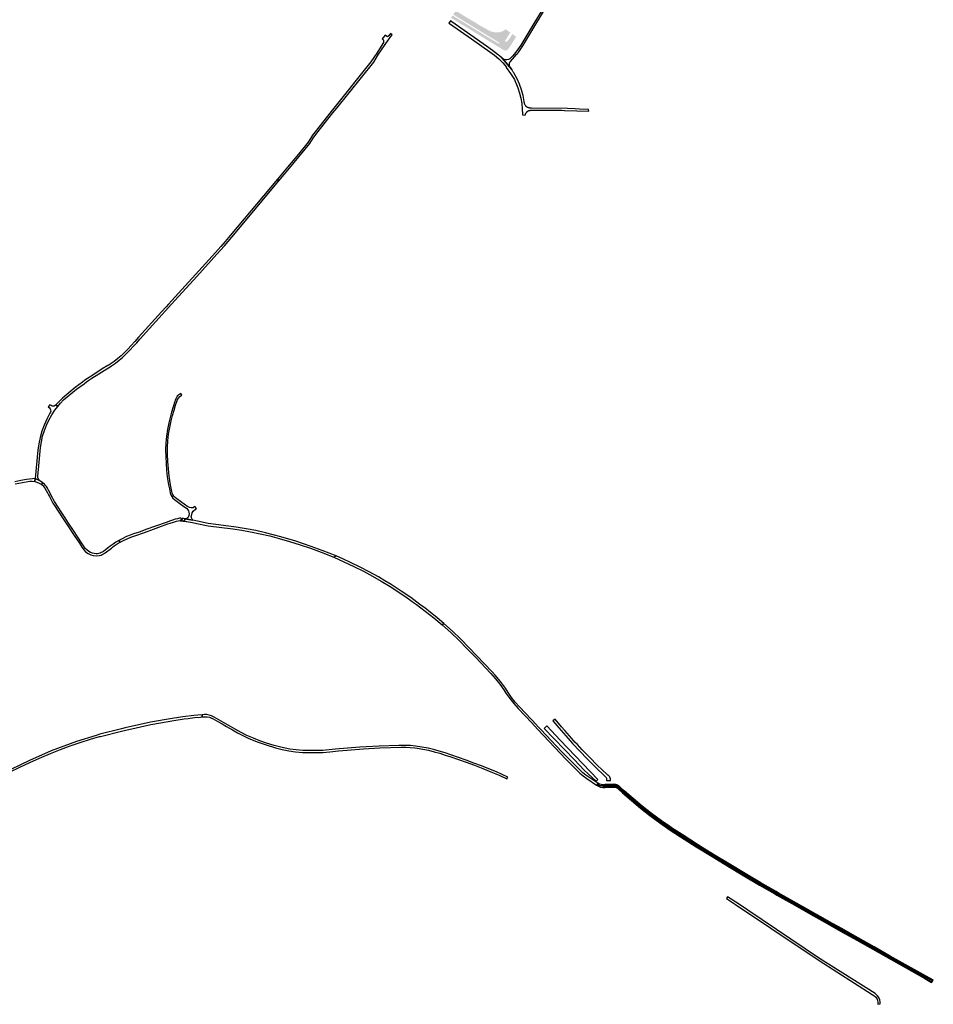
# Model space of a CAD drawing. Header units: metres. Extents: x 124582 to 143330, y 393481 to 406815.
# Tile 107 of 134: x 136873 to 138394, y 395334 to 396974. Entities that reach past the tile are written whole.
import ezdxf

# ---------------------------------------------------------------- set-up
doc = ezdxf.new("R2010")
doc.units = ezdxf.units.M
doc.header["$MEASUREMENT"] = 0
for name, color, linetype, lineweight in [('ir-ARC-asfalt-bestaande fietspaden-niet te inspecteren', 21, 'Continuous', 0), ('ir-ARC-asfalt-bestaande wegen-niet te inspecteren', 151, 'Continuous', 0), ('ir-ARC-asfalt-hoofdwegen-te inspecteren', 5, 'Continuous', 0)]:
    doc.layers.add(name, color=color, linetype=linetype, lineweight=lineweight)

msp = doc.modelspace()

# ---------------------------------------------------------------- hatches: boundary and pattern name
at = {"layer": 'ir-ARC-asfalt-hoofdwegen-te inspecteren', "linetype": 'Continuous', "lineweight": 13}
msp.add_hatch(color=5, dxfattribs=at).paths.add_polyline_path([(137681.868, 396922.377), (137679.89, 396922.547), (137678.07, 396923.342), (137677.252, 396923.872), (137590.835, 396976.945), (137593.484, 396980.771), (137599.616, 396976.952), (137642.639, 396950.618), (137666.998, 396935.657), (137667.356, 396935.468), (137671.055, 396934.145), (137671.563, 396933.992), (137672.044, 396934.099), (137672.227, 396934.556), (137671.953, 396934.965), (137601.639, 396978.033), (137594.629, 396982.425), (137598.775, 396988.414), (137599.003, 396988.744), (137601.589, 396987.12), (137604.25, 396985.449), (137604.118, 396985.252), (137612.87, 396979.837), (137622.332, 396974.137), (137632.775, 396968.21), (137633.727, 396967.676), (137633.466, 396967.217), (137644.494, 396961.133), (137653.899, 396955.802), (137658.207, 396953.94), (137662.767, 396952.831), (137667.448, 396952.506), (137672.118, 396952.974), (137675.646, 396954.074), (137678.964, 396955.701), (137681.994, 396957.816), (137689.624, 396952.333), (137687.047, 396948.172), (137682.907, 396941.646), (137681.109, 396938.751), (137681.005, 396938.29), (137681.052, 396937.998), (137681.224, 396937.683), (137681.617, 396937.277), (137682.139, 396936.95), (137682.74, 396936.828), (137683.24, 396936.868), (137683.965, 396937.186), (137685.263, 396938.28), (137686.546, 396939.606), (137687.963, 396941.589), (137690.593, 396945.69), (137693.177, 396949.78), (137696.122, 396947.665), (137699.413, 396945.3), (137699.471, 396945.258), (137691.117, 396932.061), (137686.716, 396925.464), (137685.471, 396923.917), (137683.796, 396922.85)])

# ---------------------------------------------------------------- linework, layer by layer
at = {"layer": 'ir-ARC-asfalt-bestaande fietspaden-niet te inspecteren', "color": 11, "linetype": 'Continuous', "lineweight": 30, "flags": 128}
msp.add_lwpolyline([(136865.264, 396200.673), (136877.403, 396203.175), (136889.607, 396205.338), (136893.794, 396205.373), (136897.939, 396204.78), (136898.428, 396209.554), (136894.133, 396209.249), (136884.284, 396208.139), (136874.515, 396206.463), (136864.859, 396204.227)], dxfattribs=at)
for points in [[(136911.358, 396202.626), (136910.507, 396203.24), (136910.075, 396203.534), (136909.634, 396203.822), (136908.739, 396204.37), (136906.054, 396206.172), (136898.428, 396209.554), (136897.939, 396204.78), (136901.507, 396203.739), (136905.426, 396201.95), (136909.022, 396199.579), (136911.275, 396202.517), (136911.358, 396202.626)], [(137008.752, 396086.275), (137007.02, 396085.567), (137004.493, 396084.713), (137002.148, 396084.374), (137000.155, 396084.387), (136996.724, 396084.485), (136993.917, 396085.138), (136990.93, 396086.474), (136987.769, 396088.28), (136984.442, 396090.87), (136982.135, 396093.237), (136980.155, 396095.86), (136975.814, 396102.498), (136969.655, 396111.857), (136962.44, 396122.975), (136954.329, 396135.207), (136948.332, 396144.205), (136941.841, 396153.864), (136936.792, 396161.647), (136930.719, 396171.462), (136926.064, 396179.961), (136922.868, 396186.112), (136920.889, 396190.146), (136919.116, 396193.549), (136917.509, 396196.249), (136915.989, 396197.837), (136914.114, 396200.094), (136911.909, 396202.083), (136911.275, 396202.517), (136908.96, 396199.492), (136910.127, 396198.639), (136911.186, 396197.866), (136911.274, 396197.768), (136914.889, 396193.766), (136917.03, 396189.785), (136919.044, 396185.639), (136920.619, 396182.63), (136922.291, 396179.398), (136925.027, 396174.262), (136928.159, 396168.84), (136931.961, 396162.741), (136935.73, 396157.005), (136946.348, 396140.954), (136952.911, 396131.064), (136963.79, 396114.674), (136972.207, 396101.805), (136976.444, 396095.291), (136979.508, 396090.838), (136982.485, 396087.768), (136987.125, 396084.592), (136991.296, 396082.494), (136995.149, 396081.397), (137000.06, 396080.697), (137005.458, 396081.304), (137008.256, 396082.135), (137010.198, 396083.031), (137011.379, 396083.612), (137012.449, 396084.215), (137013.944, 396085.114), (137015.258, 396085.998), (137017.307, 396087.471), (137023.362, 396092.177), (137025.459, 396093.824), (137027.42, 396095.347), (137030.189, 396097.37), (137037.077, 396101.685), (137040.048, 396103.526), (137037.849, 396106.418), (137033.175, 396103.477), (137028.25, 396100.385), (137023.583, 396096.94), (137020.902, 396094.786), (137015.629, 396090.645), (137012.352, 396088.327), (137009.909, 396086.92), (137008.752, 396086.275)], [(137037.849, 396106.418), (137040.048, 396103.526), (137045.575, 396106.475), (137051.56, 396109.111), (137057.772, 396111.707), (137064.784, 396114.239), (137080.449, 396119.889), (137095.496, 396125.281), (137104.453, 396128.374), (137119.679, 396133.882), (137123.487, 396135.192), (137129.137, 396137.178), (137133.768, 396138.7), (137136.813, 396139.372), (137136.93, 396139.382), (137139.5, 396139.601), (137139.763, 396139.623), (137142.04, 396139.709), (137142.472, 396143.204), (137141.315, 396143.397), (137138.695, 396143.384), (137135.734, 396142.612), (137131.787, 396141.754), (137127.063, 396140.12), (137122.559, 396138.58), (137118.504, 396137.1), (137113.42, 396135.312), (137104.075, 396132), (137097.443, 396129.623), (137084.633, 396125.205), (137071.63, 396120.462), (137062.34, 396117.233), (137056.859, 396115.207), (137050.899, 396112.834), (137043.514, 396109.444), (137037.849, 396106.418)], [(137395.659, 396078.378), (137399.557, 396080.602), (137388.03, 396085.385), (137376.421, 396089.966), (137358.304, 396096.646), (137345.549, 396101.001), (137332.72, 396105.131), (137307.522, 396112.576), (137282.14, 396119.37), (137265.971, 396122.944), (137249.708, 396126.059), (137233.363, 396128.712), (137186.554, 396134.432), (137168.666, 396138.726), (137161.155, 396140.529), (137147.773, 396142.729), (137147.765, 396142.661), (137147.288, 396138.597), (137145.226, 396138.846), (137143.066, 396139.106), (137143.086, 396139.28), (137141.991, 396139.403), (137142.04, 396139.709), (137139.763, 396139.623), (137139.5, 396139.601), (137140.103, 396139.347), (137145.21, 396138.711), (137150.203, 396138.09), (137150.882, 396138.156), (137154.081, 396137.497), (137160.414, 396136.192), (137167.829, 396134.664), (137186.415, 396130.835), (137227.565, 396125.885), (137242.493, 396123.593), (137257.373, 396121.004), (137273.275, 396117.721), (137289.066, 396113.937), (137304.729, 396109.656), (137322.222, 396104.614), (137339.597, 396099.181), (137356.846, 396093.359), (137374.942, 396086.691), (137395.659, 396078.378)], [(137145.226, 396138.846), (137147.288, 396138.597), (137147.765, 396142.661), (137147.773, 396142.729), (137145.696, 396142.979), (137143.551, 396143.238), (137143.541, 396143.155), (137143.086, 396139.28), (137143.066, 396139.106), (137145.226, 396138.846)], [(137491.546, 396032.909), (137480.89, 396039.421), (137470.101, 396045.709), (137454.917, 396054.12), (137439.514, 396062.123), (137423.902, 396069.711), (137411.78, 396075.27), (137399.557, 396080.602), (137395.659, 396078.378), (137412.386, 396071.058), (137428.927, 396063.328), (137445.272, 396055.191), (137460.194, 396047.183), (137474.904, 396038.791), (137489.39, 396030.019), (137505.917, 396019.296), (137518.162, 396010.891), (137530.239, 396002.247), (137533.309, 396000), (137547.88, 395988.969), (137562.148, 395977.548), (137576.102, 395965.746), (137579.061, 395967.911), (137567.711, 395977.537), (137556.196, 395986.964), (137547.798, 395993.542), (137539.306, 396000), (137523.811, 396011.304), (137508.033, 396022.209), (137491.546, 396032.909)], [(137834.81, 395700.379), (137835.398, 395702.049), (137820.24, 395712.059), (137815.187, 395715.647), (137810.39, 395719.571), (137805.871, 395723.811), (137785.466, 395744.303), (137775.608, 395754.634), (137740.369, 395791.762), (137734.498, 395797.9), (137733.612, 395798.844), (137704.764, 395829.581), (137698.008, 395837.201), (137691.695, 395845.191), (137685.845, 395853.527), (137681.429, 395860.213), (137673.405, 395871.534), (137664.747, 395882.377), (137659.607, 395887.866), (137620.855, 395928.462), (137607.359, 395942.068), (137593.423, 395955.222), (137579.061, 395967.911), (137576.102, 395965.746), (137590.539, 395953.003), (137604.548, 395939.79), (137618.114, 395926.123), (137631.776, 395911.832), (137657.404, 395885.025), (137665.057, 395876.27), (137672.22, 395867.111), (137678.873, 395857.574), (137682.42, 395852.181), (137688.669, 395843.255), (137695.425, 395834.707), (137702.666, 395826.565), (137725.342, 395802.51), (137735.141, 395792.166), (137782.766, 395741.893), (137803.387, 395721.063), (137805.375, 395719.164), (137810.951, 395714.358), (137816.87, 395709.981), (137833.414, 395699.045), (137834.748, 395700.273), (137834.81, 395700.379)], [(138129.889, 395517.948), (138130.636, 395519.158), (138105.45, 395533.792), (138079.236, 395549.283), (138052.728, 395565.162), (138026.407, 395581.164), (138000.213, 395597.22), (137973.738, 395614.255), (137956.493, 395625.548), (137939.546, 395637.284), (137922.909, 395649.455), (137907.399, 395661.742), (137892.219, 395674.434), (137877.379, 395687.523), (137871.351, 395692.891), (137869.486, 395694.674), (137867.29, 395696.029), (137864.86, 395696.896), (137862.302, 395697.237), (137848.193, 395696.801), (137847.387, 395696.504), (137844.483, 395696.574), (137841.612, 395697.02), (137838.824, 395697.835), (137837.031, 395698.817), (137834.748, 395700.273), (137833.414, 395699.045), (137836.573, 395697.075), (137840.059, 395695.77), (137843.735, 395695.18), (137847.455, 395695.329), (137854.778, 395695.606), (137860.466, 395695.799), (137863.215, 395695.741), (137865.872, 395695.034), (137868.286, 395693.717), (137870.319, 395691.866), (137876.36, 395686.42), (137891.324, 395673.398), (137906.538, 395660.669), (137921.996, 395648.237), (137938.66, 395635.967), (137955.679, 395624.192), (137973.036, 395612.924), (137998.947, 395596.24), (138025.557, 395579.901), (138051.748, 395563.972), (138078.394, 395547.984), (138104.72, 395532.469), (138129.889, 395517.948)], [(138131.447, 395520.567), (138132.2, 395521.786), (138132.039, 395521.878), (138107.022, 395536.313), (138080.623, 395551.834), (138054.273, 395567.665), (138027.871, 395583.621), (138009.103, 395595.217), (138001.383, 395599.987), (137975.553, 395616.55), (137958.294, 395627.864), (137954.459, 395630.516), (137941.322, 395639.604), (137924.647, 395651.763), (137909.143, 395663.979), (137894.008, 395676.651), (137879.256, 395689.766), (137873.368, 395695.217), (137872.281, 395696.218), (137872.22, 395696.275), (137872.192, 395696.297), (137871.077, 395697.155), (137870.983, 395697.227), (137870.926, 395697.264), (137869.768, 395698.001), (137869.666, 395698.066), (137869.587, 395698.107), (137868.28, 395698.785), (137866.928, 395699.341), (137866.836, 395699.379), (137866.716, 395699.416), (137865.407, 395699.823), (137865.345, 395699.842), (137865.234, 395699.866), (137863.856, 395700.164), (137863.819, 395700.172), (137863.731, 395700.183), (137862.27, 395700.365), (137850.173, 395700.137), (137847.199, 395699.887), (137844.157, 395699.71), (137841.125, 395700.019), (137838.18, 395700.805), (137835.398, 395702.049), (137834.81, 395700.379), (137837.828, 395699.099), (137841.047, 395698.479), (137844.324, 395698.549), (137847.252, 395698.727), (137847.823, 395698.564), (137862.572, 395698.772), (137865.317, 395698.346), (137867.929, 395697.403), (137870.313, 395695.978), (137872.38, 395694.123), (137878.498, 395688.579), (137893.234, 395675.512), (137908.347, 395662.883), (137923.823, 395650.702), (137940.493, 395638.45), (137957.498, 395626.667), (137974.823, 395615.36), (138000.72, 395598.763), (138026.907, 395582.605), (138053.86, 395566.258), (138080.053, 395550.531), (138106.326, 395535.015), (138131.447, 395520.567)], [(138133.449, 395515.916), (138158.606, 395501.644), (138185.56, 395486.409), (138212.222, 395471.373), (138224.022, 395464.68), (138239.624, 395455.917), (138266.55, 395440.722), (138293.052, 395425.785), (138379.763, 395376.776), (138379.746, 395376.742), (138391.013, 395370.386), (138391.108, 395370.332), (138391.67, 395371.106), (138380.222, 395377.585), (138380.551, 395378.17), (138320.904, 395411.786), (138293.787, 395427.138), (138267.101, 395442.133), (138240.38, 395457.242), (138224.815, 395466.001), (138213.007, 395472.699), (138186.318, 395487.768), (138159.388, 395502.924), (138134.142, 395517.214), (138134.135, 395517.2), (138130.636, 395519.158), (138129.889, 395517.948), (138133.449, 395515.916)], [(138393.92, 395374.2), (138393.166, 395374.625), (138382.085, 395380.882), (138382.022, 395380.77), (138322.33, 395414.376), (138295.265, 395429.73), (138268.593, 395444.758), (138241.594, 395460.01), (138226.098, 395468.653), (138214.477, 395475.196), (138135.672, 395519.81), (138132.2, 395521.786), (138131.447, 395520.567), (138134.917, 395518.608), (138160.013, 395504.287), (138187.049, 395489.082), (138213.697, 395473.962), (138225.433, 395467.341), (138240.955, 395458.668), (138267.904, 395443.443), (138294.494, 395428.461), (138321.425, 395413.194), (138381.33, 395379.544), (138381.447, 395379.751), (138393.15, 395373.14), (138393.918, 395374.198), (138393.92, 395374.2)]]:
    msp.add_lwpolyline(points, close=True, dxfattribs=at)
at = {"layer": 'ir-ARC-asfalt-bestaande wegen-niet te inspecteren', "color": 7, "linetype": 'Continuous', "lineweight": 30, "flags": 128}
for points in [[(137748.568, 397000), (137727.356, 396964.759), (137707.155, 396931.199), (137698.7, 396919.513), (137698.427, 396919.113), (137693.752, 396913.723), (137688.855, 396908.656), (137686.655, 396907.316), (137684.175, 396906.615), (137681.599, 396906.605), (137679.114, 396907.287), (137676.382, 396909.493), (137692.025, 396890.677), (137689.431, 396894.849), (137689.107, 396895.376), (137689.081, 396895.418), (137689.015, 396895.549), (137688.823, 396895.93), (137688.781, 396896.014), (137688.733, 396896.135), (137688.579, 396896.519), (137688.533, 396896.635), (137688.507, 396896.72), (137688.38, 396897.138), (137688.339, 396897.274), (137688.329, 396897.321), (137688.201, 396897.927), (137688.126, 396898.535), (137688.119, 396898.59), (137688.099, 396899.159), (137688.095, 396899.258), (137688.101, 396899.389), (137688.122, 396899.803), (137688.128, 396899.925), (137688.139, 396900.008), (137688.202, 396900.468), (137688.218, 396900.586), (137688.227, 396900.626), (137688.364, 396901.238), (137688.549, 396901.821), (137688.566, 396901.875), (137688.628, 396902.025), (137688.784, 396902.4), (137688.822, 396902.492), (137688.889, 396902.62), (137689.066, 396902.96), (137689.13, 396903.084), (137689.182, 396903.167), (137689.396, 396903.505), (137689.487, 396903.649), (137689.522, 396903.695), (137689.892, 396904.18), (137700.106, 396915.478), (137701.009, 396916.553), (137701.936, 396917.715), (137702.285, 396918.162), (137702.51, 396918.451), (137702.85, 396918.887), (137703.752, 396920.068), (137706.165, 396923.361), (137708.483, 396926.722), (137710.702, 396930.149), (137730.694, 396963.338), (137730.694, 396963.338), (137752.778, 397000)], [(136857.151, 395721.082), (136873.271, 395728.886), (136889.632, 395736.464), (136905.741, 395743.749), (136924.369, 395751.89), (136940.836, 395758.434), (136956.998, 395764.404), (136973.513, 395770.016), (136990.637, 395775.422), (137005.792, 395779.815), (137007.241, 395780.232), (137042.49, 395789.009), (137049.45, 395790.742), (137066.934, 395794.692), (137073.776, 395796.237), (137091.1, 395800.151), (137132.57, 395807.422), (137136.365, 395807.978), (137140.218, 395808.491), (137146.512, 395809.329), (137153.341, 395810.238), (137163.631, 395811.464), (137173.951, 395812.397), (137173.951, 395812.397), (137176.747, 395812.642), (137176.743, 395816.268), (137169.62, 395815.662), (137162.533, 395814.731), (137144.661, 395812.864), (137126.888, 395810.214), (137090.781, 395803.701), (137048.531, 395794.331), (137042.41, 395792.796), (137006.131, 395783.701), (137000, 395781.813), (136967.69, 395771.86), (136925.21, 395756.02), (136888.95, 395739.9), (136843.05, 395717.68)]]:
    msp.add_lwpolyline(points, dxfattribs=at)
for points in [[(137699.051, 396868.382), (137702.453, 396860.08), (137705.232, 396851.549), (137707.372, 396842.836), (137708.861, 396833.988), (137709.692, 396825.055), (137709.859, 396816.084), (137709.765, 396815.177), (137714.565, 396814.819), (137714.62, 396815.325), (137714.625, 396815.37), (137714.649, 396815.492), (137714.72, 396815.844), (137714.734, 396815.914), (137714.763, 396816.012), (137714.861, 396816.346), (137714.89, 396816.446), (137714.917, 396816.515), (137715.052, 396816.861), (137715.092, 396816.962), (137715.108, 396816.994), (137715.339, 396817.459), (137715.79, 396818.223), (137715.853, 396818.329), (137715.923, 396818.428), (137716.436, 396819.154), (137717.003, 396819.834), (137717.083, 396819.93), (137717.168, 396820.016), (137717.791, 396820.651), (137718.244, 396821.034), (137718.285, 396821.068), (137718.417, 396821.161), (137718.733, 396821.384), (137718.813, 396821.44), (137718.93, 396821.508), (137719.249, 396821.695), (137719.371, 396821.766), (137719.464, 396821.81), (137719.809, 396821.973), (137719.955, 396822.042), (137720.004, 396822.06), (137720.561, 396822.267), (137721.464, 396822.52), (137721.587, 396822.554), (137721.709, 396822.578), (137722.633, 396822.757), (137723.576, 396822.862), (137723.691, 396822.875), (137723.802, 396822.878), (137724.756, 396822.908), (137775.21, 396822.887), (137780.1, 396822.705), (137780.547, 396822.688), (137820.475, 396821.205), (137819.707, 396824.389), (137819.698, 396824.426), (137804.81, 396824.985), (137797.639, 396825.246), (137784.633, 396825.719), (137724.738, 396826.374), (137723.906, 396826.328), (137723.812, 396826.323), (137723.704, 396826.326), (137722.976, 396826.348), (137722.886, 396826.351), (137722.86, 396826.354), (137722.038, 396826.451), (137721.965, 396826.46), (137721.174, 396826.623), (137721.057, 396826.647), (137721.009, 396826.661), (137720.228, 396826.894), (137720.169, 396826.912), (137720.053, 396826.958), (137719.418, 396827.209), (137719.306, 396827.253), (137719.246, 396827.283), (137718.516, 396827.646), (137718.476, 396827.666), (137718.372, 396827.73), (137717.78, 396828.092), (137717.686, 396828.15), (137717.619, 396828.2), (137716.95, 396828.692), (137716.939, 396828.7), (137716.896, 396828.738), (137716.243, 396829.312), (137715.643, 396829.939), (137715.602, 396829.982), (137715.594, 396829.992), (137715.069, 396830.646), (137715.022, 396830.705), (137714.963, 396830.792), (137714.572, 396831.375), (137714.505, 396831.475), (137714.484, 396831.514), (137714.094, 396832.22), (137714.057, 396832.287), (137714, 396832.416), (137713.739, 396833.004), (137713.681, 396833.134), (137713.659, 396833.198), (137713.399, 396833.953), (137713.379, 396834.011), (137713.344, 396834.152), (137713.189, 396834.769), (137713.154, 396834.91), (137713.139, 396835.003), (137713.011, 396835.808), (137713.008, 396835.825), (137713.004, 396835.886), (137712.949, 396836.631), (137712.94, 396836.75), (137712.942, 396836.861), (137712.953, 396837.677), (137712.475, 396840.65), (137711.116, 396847.382), (137709.708, 396852.906), (137709.706, 396852.914), (137708.516, 396856.911), (137705.169, 396866.203), (137701.096, 396875.202), (137696.323, 396883.849), (137695.909, 396884.529), (137695.49, 396885.206), (137695.067, 396885.881), (137694.477, 396886.806), (137694.162, 396887.239), (137692.025, 396890.677), (137676.382, 396909.493), (137671.692, 396913.259), (137669.947, 396914.748), (137660.134, 396922.556), (137649.923, 396929.834), (137592.474, 396970.341), (137590.135, 396971.899), (137587.381, 396967.678), (137587.914, 396967.322), (137588.395, 396967.328), (137625.188, 396941.814), (137655.806, 396920.002), (137663.379, 396914.415), (137670.509, 396908.274), (137677.156, 396901.613), (137683.283, 396894.47), (137682.925, 396894.169), (137689.984, 396884.085), (137691.104, 396882.314), (137696.4, 396873.935), (137697.024, 396872.632), (137698.556, 396869.435), (137699.051, 396868.382)], [(137302.152, 396708.231), (137304.362, 396705.409), (137321.927, 396726.402), (137356.049, 396767.32), (137361.541, 396776.172), (137367.537, 396784.691), (137394.411, 396818.379), (137400.861, 396826.449), (137462.218, 396903.223), (137470.416, 396916.113), (137486.177, 396939.815), (137492.843, 396948.262), (137489.995, 396950.462), (137487.337, 396946.67), (137484.971, 396945.358), (137481.172, 396948.018), (137476.437, 396942.072), (137477.776, 396940.842), (137478.603, 396939.222), (137478.812, 396937.416), (137478.378, 396935.65), (137477.355, 396934.147), (137467.299, 396918.013), (137457.712, 396903.705), (137398.131, 396828.887), (137391.548, 396820.621), (137364.776, 396787.141), (137360.584, 396781.557), (137356.77, 396775.708), (137353.35, 396769.621), (137336.855, 396749.782), (137318.685, 396727.928), (137302.152, 396708.231)], [(137207.719, 396596.009), (137198.744, 396585.76), (137120.734, 396500), (137116.562, 396495.414), (137109.094, 396487.388), (137070.71, 396444.805), (137064.665, 396437.8), (137058.558, 396431.236), (137058.531, 396431.207), (137052.875, 396424.897), (137046.933, 396418.857), (137041.635, 396413.946), (137036.112, 396409.291), (137030.023, 396404.602), (137023.767, 396400.137), (137021.478, 396398.651), (137019.877, 396397.612), (137010.364, 396392.004), (137004.905, 396388.654), (137000, 396385.522), (136992.755, 396380.81), (136985.557, 396376.026), (136981.545, 396373.209), (136977.598, 396370.302), (136965.114, 396360.969), (136954.46, 396352.54), (136944.312, 396343.509), (136934.702, 396333.906), (136933.297, 396332.264), (136936.29, 396329.703), (136940.948, 396335.185), (136945.891, 396340.411), (136967.559, 396358.226), (136979.955, 396367.541), (136983.884, 396370.407), (136987.858, 396373.21), (136992.73, 396376.529), (136997.65, 396379.776), (137000, 396381.264), (137017.837, 396392.345), (137023.682, 396395.803), (137025.777, 396397.175), (137032.213, 396401.757), (137038.467, 396406.584), (137044.103, 396411.382), (137049.515, 396416.431), (137056.084, 396423.117), (137062.475, 396429.974), (137067.626, 396435.72), (137072.706, 396441.528), (137073.371, 396442.361), (137125.853, 396500), (137167.692, 396545.951), (137201.162, 396583.025), (137213.741, 396597.25), (137225.997, 396611.753), (137304.362, 396705.409), (137302.152, 396708.231), (137223.141, 396614.099), (137214.775, 396604.209), (137207.719, 396596.009)], [(137118.629, 396212.333), (137119.657, 396205.767), (137120.897, 396199.238), (137122.194, 396192.614), (137123.588, 396186.01), (137124.45, 396182.708), (137125.943, 396179.638), (137128.01, 396176.922), (137130.569, 396174.664), (137146.262, 396163.187), (137150.355, 396160.063), (137151.12, 396159.42), (137152.735, 396157.547), (137153.847, 396155.87), (137154.716, 396153.652), (137154.901, 396150.848), (137154.713, 396148.195), (137154.107, 396146.136), (137152.961, 396144.197), (137150.907, 396142.892), (137148.545, 396142.691), (137147.773, 396142.729), (137161.155, 396140.529), (137159.777, 396142.061), (137158.911, 396143.868), (137158.582, 396145.844), (137159.346, 396149.724), (137159.878, 396152.425), (137161.722, 396155.471), (137165.4, 396158.503), (137166.998, 396159.536), (137164.657, 396162.805), (137162.351, 396161.532), (137161.484, 396161.054), (137158.599, 396160.689), (137155.72, 396161.097), (137153.049, 396162.247), (137134.329, 396175.903), (137131.728, 396177.844), (137129.544, 396180.243), (137127.855, 396183.014), (137126.882, 396185.499), (137126.311, 396188.105), (137125.185, 396193.697), (137124.118, 396199.3), (137122.758, 396206.449), (137121.622, 396213.637), (137120.374, 396225.681), (137119.506, 396237.758), (137118.985, 396249.411), (137118.949, 396261.075), (137119.534, 396272.291), (137120.738, 396283.457), (137122.67, 396294.504), (137125.092, 396305.454), (137127.385, 396314.376), (137129.912, 396323.235), (137132.43, 396331.758), (137134.807, 396339.379), (137135.077, 396340.243), (137137.064, 396343.551), (137139.674, 396346.394), (137142.8, 396348.657), (137141.014, 396351.202), (137137.912, 396349.187), (137135.257, 396346.612), (137133.148, 396343.573), (137131.666, 396340.184), (137131.079, 396337.926), (137128.303, 396329.011), (137125.709, 396320.042), (137123.321, 396311.265), (137121.19, 396302.422), (137118.884, 396291.415), (137117.101, 396280.311), (137116.156, 396268.907), (137115.826, 396257.469), (137116.002, 396245.996), (137116.596, 396234.538), (137117.448, 396223.42), (137118.629, 396212.333)], [(136922.238, 396327.219), (136923.499, 396325.695), (136924.27, 396323.874), (136924.487, 396321.908), (136924.13, 396319.963), (136923.231, 396318.201), (136918.114, 396308.639), (136913.687, 396298.738), (136909.971, 396288.55), (136906.985, 396278.123), (136904.745, 396267.512), (136903.261, 396256.769), (136898.428, 396209.554), (136906.054, 396206.172), (136905.628, 396206.579), (136905.228, 396207.011), (136905.036, 396207.246), (136904.855, 396207.467), (136904.511, 396207.945), (136904.197, 396208.444), (136903.914, 396208.96), (136903.72, 396209.374), (136903.664, 396209.493), (136903.447, 396210.041), (136903.263, 396210.601), (136903.115, 396211.171), (136903.051, 396211.499), (136903.002, 396211.749), (136902.924, 396212.332), (136902.883, 396212.92), (136902.878, 396213.509), (136904.49, 396230.562), (136907.407, 396261.434), (136908.92, 396270.916), (136911.101, 396280.267), (136913.94, 396289.44), (136917.423, 396298.388), (136921.532, 396307.066), (136926.246, 396315.431), (136931.542, 396323.441), (136936.29, 396329.703), (136933.297, 396332.264), (136931.93, 396331.068), (136930.278, 396330.314), (136928.48, 396330.063), (136926.684, 396330.338), (136925.043, 396331.115), (136923.282, 396332.286), (136920.529, 396328.794), (136922.238, 396327.219)], [(137504.021, 395765.127), (137471.461, 395764.07), (137438.936, 395762.229), (137418.618, 395760.745), (137398.343, 395758.748), (137377.791, 395756.897), (137366.642, 395756.427), (137355.483, 395756.417), (137344.334, 395756.867), (137333.212, 395757.777), (137322.782, 395759.052), (137309.63, 395761.559), (137296.651, 395764.845), (137283.891, 395768.9), (137272.816, 395772.74), (137261.897, 395777.003), (137251.149, 395781.682), (137241.327, 395786.775), (137231.725, 395792.271), (137227.813, 395794.458), (137204.501, 395807.889), (137200.606, 395810.218), (137196.582, 395812.317), (137195.376, 395812.936), (137191.971, 395814.448), (137188.452, 395815.673), (137184.626, 395816.351), (137180.743, 395816.465), (137176.743, 395816.268), (137176.747, 395812.642), (137180.816, 395812.775), (137184.884, 395812.641), (137188.734, 395811.924), (137192.444, 395810.669), (137192.786, 395810.523), (137194.996, 395809.541), (137199.093, 395807.429), (137203.019, 395805.013), (137210.148, 395800.805), (137217.317, 395796.667), (137226.895, 395791.28), (137235.561, 395786.234), (137244.404, 395781.504), (137253.412, 395777.096), (137268.238, 395771.186), (137283.288, 395765.874), (137298.538, 395761.166), (137309.67, 395758.345), (137320.934, 395756.11), (137332.299, 395754.466), (137343.546, 395753.549), (137354.822, 395753.097), (137366.107, 395753.11), (137377.642, 395753.531), (137389.127, 395754.676), (137403.646, 395756.164), (137418.189, 395757.386), (137445.295, 395759.304), (137472.421, 395760.905), (137490.295, 395761.715), (137508.186, 395762.002), (137511.886, 395762.011), (137515.585, 395761.952), (137523.078, 395761.618), (137530.55, 395760.967), (137534.515, 395760.492), (137543.905, 395758.964), (137553.216, 395757.012), (137562.721, 395754.669), (137572.149, 395752.03), (137581.455, 395749.154), (137590.697, 395746.077), (137603.355, 395741.679), (137615.967, 395737.149), (137629.942, 395732.054), (137643.849, 395726.777), (137657.421, 395721.316), (137670.877, 395715.574), (137684.124, 395709.493), (137685.639, 395712.403), (137666.777, 395720.942), (137654.176, 395726.16), (137641.48, 395731.141), (137628.963, 395735.848), (137616.393, 395740.411), (137603.649, 395744.96), (137590.859, 395749.378), (137581.069, 395752.619), (137571.21, 395755.642), (137562.069, 395758.147), (137552.848, 395760.342), (137542.368, 395762.448), (137531.802, 395764.071), (137523.305, 395764.751), (137514.79, 395765.152), (137512.621, 395765.235), (137510.45, 395765.238), (137504.021, 395765.127)], [(137812.847, 395724.148), (137832.386, 395705.526), (137834.087, 395707.238), (137835.206, 395708.384), (137772.846, 395774.076), (137750.568, 395797.572), (137746.009, 395793.256), (137796.67, 395740.893), (137812.847, 395724.148)], [(137764.359, 395808.722), (137760.76, 395805.938), (137770.51, 395794.185), (137781.989, 395781.183), (137793.44, 395768.321), (137805.211, 395755.552), (137817.725, 395742.741), (137831.127, 395729.426), (137847.63, 395713.407), (137849.114, 395711.62), (137849.766, 395710.344), (137850.081, 395706.722), (137856.623, 395706.86), (137856.636, 395707.626), (137856.637, 395707.717), (137856.628, 395707.848), (137856.587, 395708.447), (137856.579, 395708.571), (137856.569, 395708.635), (137856.451, 395709.406), (137856.449, 395709.418), (137856.436, 395709.471), (137856.272, 395710.156), (137856.249, 395710.251), (137856.211, 395710.366), (137856.022, 395710.936), (137855.979, 395711.064), (137855.956, 395711.118), (137855.656, 395711.82), (137855.642, 395711.852), (137855.59, 395711.95), (137855.24, 395712.608), (137854.855, 395713.206), (137854.776, 395713.328), (137854.746, 395713.367), (137854.289, 395713.96), (137854.253, 395714.006), (137854.156, 395714.111), (137853.759, 395714.545), (137853.674, 395714.638), (137853.6, 395714.706), (137853.122, 395715.148), (137853.045, 395715.219), (137853.025, 395715.234), (137852.425, 395715.701), (137852.369, 395715.745), (137852.256, 395715.819), (137851.775, 395716.132), (137851.651, 395716.213), (137851.559, 395716.263), (137850.896, 395716.618), (137834.568, 395732.452), (137821.946, 395744.949), (137809.404, 395757.799), (137801.312, 395766.524), (137797.38, 395770.763), (137791.974, 395776.853), (137780.367, 395789.928), (137774.886, 395796.101), (137764.359, 395808.722)], [(137923.823, 395650.702), (137908.347, 395662.883), (137893.234, 395675.512), (137878.498, 395688.579), (137872.38, 395694.123), (137870.313, 395695.978), (137867.929, 395697.403), (137865.317, 395698.346), (137862.572, 395698.772), (137847.823, 395698.564), (137850.381, 395697.78), (137848.193, 395696.801), (137862.302, 395697.237), (137864.86, 395696.896), (137867.29, 395696.029), (137869.486, 395694.674), (137871.351, 395692.891), (137877.379, 395687.523), (137892.219, 395674.434), (137907.399, 395661.742), (137922.909, 395649.455), (137939.546, 395637.284), (137956.493, 395625.548), (137973.738, 395614.255), (138000.213, 395597.22), (138026.407, 395581.164), (138052.728, 395565.162), (138079.236, 395549.283), (138105.45, 395533.792), (138130.636, 395519.158), (138131.447, 395520.567), (138106.326, 395535.015), (138080.053, 395550.531), (138053.86, 395566.258), (138026.907, 395582.605), (138000.72, 395598.763), (137974.823, 395615.36), (137957.498, 395626.667), (137940.493, 395638.45), (137923.823, 395650.702)], [(138391.67, 395371.106), (138393.15, 395373.14), (138381.447, 395379.751), (138381.33, 395379.544), (138321.425, 395413.194), (138294.494, 395428.461), (138267.904, 395443.443), (138240.955, 395458.668), (138225.433, 395467.341), (138213.697, 395473.962), (138187.049, 395489.082), (138160.013, 395504.287), (138134.917, 395518.608), (138134.142, 395517.214), (138159.388, 395502.924), (138186.318, 395487.768), (138213.007, 395472.699), (138224.815, 395466.001), (138240.38, 395457.242), (138267.101, 395442.133), (138293.787, 395427.138), (138320.904, 395411.786), (138380.551, 395378.17), (138380.222, 395377.585), (138391.67, 395371.106)], [(138292.203, 395350.403), (138295.025, 395348.606), (138297.645, 395346.47), (138299.698, 395343.784), (138301.071, 395340.695), (138301.689, 395337.371), (138301.519, 395333.995), (138305.315, 395334.511), (138305.355, 395337.913), (138304.769, 395341.264), (138303.576, 395344.45), (138301.816, 395347.361), (138299.551, 395349.899), (138296.857, 395351.977), (138204.461, 395410.391), (138084.951, 395490.781), (138071.133, 395500), (138051.27, 395513.252), (138049.462, 395510.237), (138064.787, 395500), (138123.351, 395460.881), (138203.751, 395406.711), (138292.203, 395350.403)]]:
    msp.add_lwpolyline(points, close=True, dxfattribs=at)

doc.saveas('drawing.dxf')
